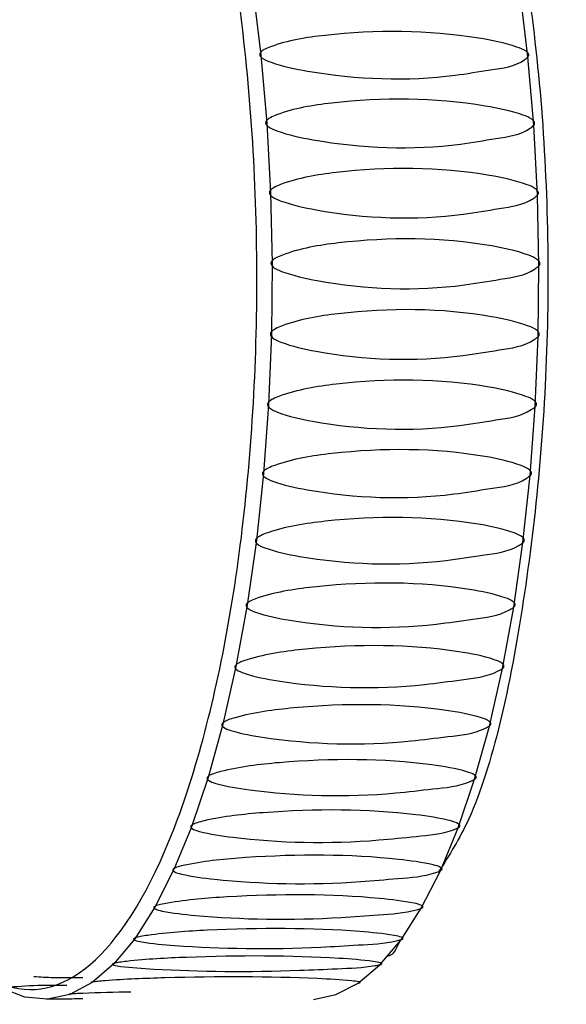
# Model space of a CAD drawing. Header units: millimetres. Extents: x 570 to 981, y 326 to 757.
# Tile 13 of 71: x 687.43 to 689.52, y 424.74 to 428.49. Entities that reach past the tile are written whole.
import ezdxf

# ---------------------------------------------------------------- set-up
doc = ezdxf.new("R2010")
doc.units = ezdxf.units.MM
doc.styles.add('SLDTEXTSTYLE0', font='TXT', dxfattribs={"width": 0.75})
doc.dimstyles.new('SLDDIMSTYLE0', dxfattribs={"dimtxt": 3.5, "dimasz": 3.556, "dimexe": 0, "dimexo": 0.0625, "dimgap": 0.875, "dimtad": 1, "dimdec": 0, "dimlfac": 2, "dimrnd": 1e-09, "dimzin": 12, "dimdsep": 46, "dimtxsty": 'SLDTEXTSTYLE0', "dimblk1": 'CLOSED', "dimblk2": 'CLOSED', "dimsah": 1, "dimcen": 0.09, "dimadec": 0, "dimazin": 3, "dimtfac": 1, "dimtofl": 0, "dimtmove": 0, "dimatfit": 3, "dimldrblk": 'CLOSED', "dimfxl": 0, "dimfrac": 2, "dimtolj": 1, "dimtzin": 12, "dimarcsym": 0})

# ---------------------------------------------------------------- blocks, each defined once
blk = doc.blocks.new('_Closed')
at = {"color": 0, "linetype": 'ByBlock', "lineweight": -2}
for p, q in [((-1, 0.166667), (0, 0)), ((-1, 0.166667), (-1, -0.166667)), ((0, 0), (-1, -0.166667)), ((0, 0), (-1, 0))]:
    blk.add_line(p, q, dxfattribs=at)
blk = doc.blocks.new('_D')
at = {"color": 7, "linetype": 'Continuous', "lineweight": 0}
for p, q in [((680.8022, 499.8879), (749.4687, 499.8879)), ((748.4687, 325.8258), (748.4687, 499.8879)), ((655.6233, 325.8258), (749.4687, 325.8258))]:
    blk.add_line(p, q, dxfattribs=at)
at = {"color": 7, "linetype": 'Continuous', "lineweight": 18, "xscale": 3.556, "yscale": 3.556}
for p, rotation in [((748.4687, 499.8879), 90.0000000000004), ((748.4687, 325.8258), 270.0000000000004)]:
    blk.add_blockref('_Closed', p, dxfattribs=dict(at, rotation=rotation))
at = {"color": 7, "linetype": 'Continuous', "lineweight": 18, "insert": (743.9569, 416.8584), "char_height": 3.5, "attachment_point": 1, "rotation": 90, "style": 'SLDTEXTSTYLE0'}
blk.add_mtext('348', dxfattribs=at)

msp = doc.modelspace()

# ---------------------------------------------------------------- linework, layer by layer
at = {"color": 7, "linetype": 'Continuous', "lineweight": 25}
for p, q in [((688.3216, 428.6097), (688.3522, 428.3576)), ((689.3699, 428.3494), (689.3397, 428.6019)), ((688.3522, 428.3576), (688.3749, 428.0972)), ((689.3921, 428.0888), (689.3699, 428.3494)), ((688.3749, 428.0972), (688.3892, 427.8311)), ((689.4062, 427.8226), (689.3921, 428.0888)), ((688.3892, 427.8311), (688.3952, 427.5619)), ((689.4118, 427.5533), (689.4062, 427.8226)), ((688.3952, 427.5619), (688.3928, 427.2921)), ((689.4091, 427.2836), (689.4118, 427.5533)), ((688.3928, 427.2921), (688.382, 427.0244)), ((689.398, 427.016), (689.4091, 427.2836)), ((688.382, 427.0244), (688.3628, 426.7613)), ((689.3786, 426.7531), (689.398, 427.016)), ((688.3628, 426.7613), (688.3355, 426.5054)), ((689.3512, 426.4974), (689.3786, 426.7531)), ((688.3355, 426.5054), (688.3004, 426.2592)), ((689.316, 426.2515), (689.3512, 426.4974)), ((688.3004, 426.2592), (688.2577, 426.0249)), ((689.2732, 426.0176), (689.316, 426.2515)), ((688.2577, 426.0249), (688.208, 425.8049)), ((689.2234, 425.7981), (689.2732, 426.0176)), ((688.208, 425.8049), (688.1516, 425.6013)), ((689.167, 425.595), (689.2234, 425.7981)), ((688.1516, 425.6013), (688.087, 425.4101)), ((689.1045, 425.4103), (689.167, 425.595)), ((688.087, 425.4101), (688.0213, 425.2506)), ((689.0365, 425.2458), (689.1045, 425.4103)), ((688.0213, 425.2506), (687.9488, 425.1072)), ((688.9636, 425.1031), (689.0365, 425.2458)), ((687.9488, 425.1072), (687.8721, 424.9869)), ((688.8866, 424.9834), (688.9636, 425.1031)), ((687.8721, 424.9869), (687.7921, 424.8908)), ((688.8063, 424.8881), (688.8866, 424.9834)), ((687.7921, 424.8908), (687.7094, 424.8198)), ((688.7234, 424.818), (688.8063, 424.8881)), ((687.4536, 424.7637), (687.3685, 424.7978)), ((687.7094, 424.8198), (687.6249, 424.7748)), ((688.6387, 424.7738), (688.7234, 424.818)), ((687.5393, 424.756), (687.4536, 424.7637)), ((687.6249, 424.7748), (687.5393, 424.756)), ((688.5531, 424.7558), (688.6387, 424.7738))]:
    msp.add_line(p, q, dxfattribs=at)
for points, knots in [([(686.6712, 426.5777), (686.7142, 426.2842), (686.8047, 425.6662), (687.0764, 425.0267), (687.4064, 424.7306), (687.7494, 424.8595), (688.0498, 425.3896), (688.2636, 426.2428), (688.3572, 427.2882), (688.3164, 428.3671), (688.1472, 429.3151), (687.8759, 429.9868), (687.544, 430.2794), (687.1991, 430.1526), (686.9057, 429.6131), (686.7237, 428.9939), (686.6903, 428.5619), (686.6835, 428.474)], [0, 0, 0, 0, 0.063948, 0.134607, 0.205193, 0.275748, 0.346311, 0.416902, 0.487542, 0.558198, 0.628863, 0.699528, 0.770184, 0.840824, 0.911415, 0.981977, 1, 1, 1, 1]), ([(688.9403, 429.954), (688.9516, 429.9447), (689.0716, 429.8457), (689.2537, 429.2904), (689.4256, 428.3755), (689.4661, 427.2829), (689.3697, 426.2586), (689.2103, 425.5256), (689.0701, 425.3053), (689.0309, 425.2437)], [0, 0, 0, 0, 0.019004, 0.200903, 0.383722, 0.565631, 0.747488, 0.929395, 1, 1, 1, 1]), ([(689.3705, 428.3494), (689.3712, 428.3505), (689.3727, 428.3529), (689.3734, 428.357), (689.3723, 428.3612), (689.3689, 428.3661), (689.3551, 428.3772), (689.2924, 428.4006), (689.0367, 428.4519), (688.7163, 428.4532), (688.4462, 428.411), (688.3702, 428.3802), (688.3575, 428.3725), (688.3516, 428.3674), (688.3487, 428.3622), (688.3481, 428.3593), (688.3483, 428.3577), (688.3483, 428.3576)], [0, 0, 0, 0, 0.003996, 0.008036, 0.011493, 0.015794, 0.023727, 0.058285, 0.1948, 0.743432, 0.947944, 0.972947, 0.981995, 0.99173, 0.995615, 0.999539, 1, 1, 1, 1]), ([(688.3483, 428.3576), (688.3485, 428.3565), (688.349, 428.3539), (688.3523, 428.3491), (688.3655, 428.3383), (688.4257, 428.3152), (688.6698, 428.265), (688.9584, 428.2537), (689.2256, 428.3007), (689.3275, 428.3134), (689.3659, 428.3456), (689.3705, 428.3494)], [0, 0, 0, 0, 0.003064, 0.007386, 0.015282, 0.049052, 0.182462, 0.718187, 0.849928, 0.982089, 1, 1, 1, 1]), ([(689.3928, 428.0888), (689.3936, 428.09), (689.3951, 428.0924), (689.3959, 428.0966), (689.3949, 428.1009), (689.3917, 428.106), (689.3783, 428.1174), (689.3163, 428.1414), (689.0622, 428.1942), (688.7419, 428.1956), (688.4704, 428.1521), (688.3935, 428.1205), (688.3806, 428.1125), (688.3745, 428.1073), (688.3714, 428.1019), (688.3707, 428.0989), (688.3708, 428.0973), (688.3708, 428.0972)], [0, 0, 0, 0, 0.003996, 0.008036, 0.011493, 0.015794, 0.023727, 0.058285, 0.194799, 0.743427, 0.947938, 0.972941, 0.981989, 0.991724, 0.995609, 0.999533, 1, 1, 1, 1]), ([(688.3708, 428.0972), (688.371, 428.0961), (688.3715, 428.0934), (688.3746, 428.0885), (688.3874, 428.0774), (688.4469, 428.0537), (688.6894, 428.0023), (688.9777, 427.9907), (689.2464, 428.0388), (689.3486, 428.0519), (689.3881, 428.0849), (689.3928, 428.0888)], [0, 0, 0, 0, 0.003058, 0.007379, 0.015276, 0.049046, 0.182457, 0.718186, 0.849927, 0.982089, 1, 1, 1, 1]), ([(689.4069, 427.8226), (689.4077, 427.8238), (689.4093, 427.8262), (689.4102, 427.8305), (689.4094, 427.8349), (689.4063, 427.84), (689.3932, 427.8516), (689.332, 427.8761), (689.0796, 427.9299), (688.7593, 427.9314), (688.4865, 427.887), (688.4085, 427.8548), (688.3954, 427.8467), (688.3891, 427.8414), (688.3858, 427.8359), (688.3851, 427.8329), (688.3852, 427.8313), (688.3852, 427.8311)], [0, 0, 0, 0, 0.003996, 0.008036, 0.011493, 0.015794, 0.023727, 0.058285, 0.1948, 0.74343, 0.947942, 0.972945, 0.981993, 0.991728, 0.995613, 0.999537, 1, 1, 1, 1]), ([(688.3852, 427.8311), (688.3853, 427.83), (688.3857, 427.8273), (688.3887, 427.8223), (688.4011, 427.811), (688.4598, 427.7869), (688.7007, 427.7347), (688.9886, 427.723), (689.2589, 427.7719), (689.3615, 427.7851), (689.402, 427.8186), (689.4069, 427.8226)], [0, 0, 0, 0, 0.003062, 0.007384, 0.01528, 0.04905, 0.18246, 0.718187, 0.849927, 0.982089, 1, 1, 1, 1]), ([(689.4126, 427.5533), (689.4134, 427.5545), (689.4151, 427.5569), (689.4161, 427.5612), (689.4155, 427.5657), (689.4126, 427.5709), (689.3998, 427.5826), (689.3394, 427.6073), (689.0886, 427.6616), (688.7684, 427.663), (688.4942, 427.6182), (688.4152, 427.5857), (688.4018, 427.5776), (688.3954, 427.5722), (688.392, 427.5668), (688.3912, 427.5637), (688.3911, 427.562), (688.3911, 427.5619)], [0, 0, 0, 0, 0.003996, 0.008036, 0.011493, 0.015794, 0.023727, 0.058285, 0.194801, 0.743434, 0.947947, 0.97295, 0.981998, 0.991733, 0.995618, 0.999542, 1, 1, 1, 1]), ([(688.3911, 427.5619), (688.3913, 427.5607), (688.3915, 427.558), (688.3943, 427.553), (688.4064, 427.5416), (688.4644, 427.5174), (688.7037, 427.465), (688.9912, 427.4532), (689.263, 427.5023), (689.366, 427.5155), (689.4076, 427.5493), (689.4126, 427.5533)], [0, 0, 0, 0, 0.003067, 0.007388, 0.015285, 0.049055, 0.182464, 0.718188, 0.849928, 0.982089, 1, 1, 1, 1]), ([(689.4098, 427.2836), (689.4107, 427.2848), (689.4125, 427.2872), (689.4137, 427.2915), (689.4131, 427.2959), (689.4104, 427.3011), (689.398, 427.3128), (689.3384, 427.3374), (689.0893, 427.3917), (688.7691, 427.3932), (688.4935, 427.3483), (688.4135, 427.3159), (688.3999, 427.3078), (688.3933, 427.3025), (688.3897, 427.297), (688.3888, 427.2939), (688.3887, 427.2923), (688.3887, 427.2921)], [0, 0, 0, 0, 0.003996, 0.008036, 0.011493, 0.015794, 0.023727, 0.058285, 0.194801, 0.743434, 0.947947, 0.972951, 0.981998, 0.991734, 0.995618, 0.999543, 1, 1, 1, 1]), ([(688.3887, 427.2921), (688.3888, 427.291), (688.389, 427.2883), (688.3916, 427.2833), (688.4034, 427.2719), (688.4606, 427.2478), (688.6982, 427.1957), (688.9854, 427.184), (689.2587, 427.2328), (689.3621, 427.2459), (689.4048, 427.2795), (689.4098, 427.2836)], [0, 0, 0, 0, 0.003067, 0.007389, 0.015285, 0.049055, 0.182465, 0.718188, 0.849928, 0.982089, 1, 1, 1, 1]), ([(689.3987, 427.016), (689.3996, 427.0172), (689.4015, 427.0195), (689.4028, 427.0238), (689.4024, 427.0282), (689.3998, 427.0333), (689.3878, 427.0448), (689.3289, 427.0692), (689.0816, 427.1229), (688.7614, 427.1244), (688.4844, 427.0799), (688.4034, 427.0479), (688.3895, 427.0399), (688.3828, 427.0346), (688.379, 427.0292), (688.378, 427.0262), (688.3779, 427.0246), (688.3778, 427.0244)], [0, 0, 0, 0, 0.003996, 0.008036, 0.011493, 0.015794, 0.023727, 0.058286, 0.194801, 0.743435, 0.947949, 0.972952, 0.982, 0.991735, 0.99562, 0.999544, 1, 1, 1, 1]), ([(688.3778, 427.0244), (688.3779, 427.0233), (688.378, 427.0206), (688.3805, 427.0157), (688.3919, 427.0045), (688.4484, 426.9807), (688.6844, 426.9293), (688.9712, 426.9178), (689.246, 426.9659), (689.3499, 426.9788), (689.3935, 427.012), (689.3987, 427.016)], [0, 0, 0, 0, 0.003069, 0.00739, 0.015287, 0.049056, 0.182466, 0.718189, 0.849928, 0.982089, 1, 1, 1, 1]), ([(689.3793, 426.7531), (689.3803, 426.7542), (689.3822, 426.7566), (689.3837, 426.7607), (689.3834, 426.765), (689.381, 426.77), (689.3693, 426.7813), (689.3112, 426.8051), (689.0655, 426.8578), (688.7454, 426.8593), (688.467, 426.8157), (688.385, 426.7843), (688.3709, 426.7765), (688.364, 426.7713), (688.36, 426.766), (688.3589, 426.7631), (688.3587, 426.7615), (688.3587, 426.7613)], [0, 0, 0, 0, 0.003996, 0.008036, 0.011493, 0.015794, 0.023727, 0.058286, 0.194802, 0.74344, 0.947955, 0.972958, 0.982006, 0.991741, 0.995626, 0.99955, 1, 1, 1, 1]), ([(688.3587, 426.7613), (688.3587, 426.7602), (688.3588, 426.7576), (688.3611, 426.7528), (688.3722, 426.7418), (688.4279, 426.7186), (688.6623, 426.6685), (688.9488, 426.6573), (689.225, 426.7042), (689.3293, 426.7168), (689.374, 426.7492), (689.3793, 426.7531)], [0, 0, 0, 0, 0.003075, 0.007397, 0.015293, 0.049063, 0.182471, 0.718191, 0.849929, 0.982089, 1, 1, 1, 1]), ([(689.3519, 426.4974), (689.3528, 426.4986), (689.3548, 426.5008), (689.3564, 426.5048), (689.3563, 426.509), (689.354, 426.5138), (689.3427, 426.5247), (689.2853, 426.5478), (689.0412, 426.5989), (688.7211, 426.6004), (688.4414, 426.5581), (688.3585, 426.5277), (688.3441, 426.5201), (688.3371, 426.5151), (688.3329, 426.51), (688.3317, 426.5071), (688.3315, 426.5056), (688.3315, 426.5054)], [0, 0, 0, 0, 0.003996, 0.008036, 0.011493, 0.015794, 0.023727, 0.058286, 0.194804, 0.743446, 0.947963, 0.972966, 0.982014, 0.99175, 0.995634, 0.999559, 1, 1, 1, 1]), ([(688.3315, 426.5054), (688.3315, 426.5044), (688.3314, 426.5018), (688.3336, 426.4972), (688.3443, 426.4866), (688.3993, 426.4641), (688.6322, 426.4157), (688.9184, 426.4049), (689.1961, 426.4502), (689.3007, 426.4623), (689.3464, 426.4937), (689.3519, 426.4974)], [0, 0, 0, 0, 0.003083, 0.007405, 0.015301, 0.049071, 0.182478, 0.718193, 0.849931, 0.982089, 1, 1, 1, 1]), ([(689.3165, 426.2515), (689.3176, 426.2526), (689.3196, 426.2547), (689.3213, 426.2586), (689.3213, 426.2625), (689.3192, 426.2672), (689.3082, 426.2776), (689.2515, 426.2997), (689.009, 426.3487), (688.689, 426.3502), (688.408, 426.3096), (688.3241, 426.2805), (688.3095, 426.2732), (688.3023, 426.2684), (688.298, 426.2635), (688.2967, 426.2608), (688.2964, 426.2593), (688.2964, 426.2592)], [0, 0, 0, 0, 0.003996, 0.008036, 0.011493, 0.015794, 0.023727, 0.058287, 0.194805, 0.743451, 0.947968, 0.972972, 0.98202, 0.991755, 0.99564, 0.999565, 1, 1, 1, 1]), ([(688.2964, 426.2592), (688.2964, 426.2581), (688.2962, 426.2557), (688.2983, 426.2513), (688.3087, 426.2411), (688.363, 426.2196), (688.5944, 426.1735), (688.8802, 426.1632), (689.1593, 426.2063), (689.2643, 426.2179), (689.311, 426.2479), (689.3165, 426.2515)], [0, 0, 0, 0, 0.003089, 0.007411, 0.015307, 0.049076, 0.182483, 0.718195, 0.849932, 0.982089, 1, 1, 1, 1]), ([(689.2737, 426.0176), (689.2748, 426.0187), (689.2769, 426.0207), (689.2787, 426.0243), (689.2788, 426.0281), (689.2769, 426.0325), (689.2662, 426.0423), (689.2102, 426.0633), (688.9691, 426.1097), (688.6492, 426.1112), (688.3669, 426.0726), (688.2822, 426.045), (688.2673, 426.0381), (688.26, 426.0336), (688.2555, 426.029), (688.2542, 426.0264), (688.2539, 426.025), (688.2538, 426.0249)], [0, 0, 0, 0, 0.003996, 0.008036, 0.011493, 0.015794, 0.023727, 0.058285, 0.194799, 0.743428, 0.94794, 0.972943, 0.98199, 0.991726, 0.99561, 0.999535, 1, 1, 1, 1]), ([(688.2538, 426.0249), (688.2538, 426.0239), (688.2535, 426.0216), (688.2555, 426.0174), (688.2655, 426.0078), (688.3192, 425.9875), (688.5492, 425.944), (688.8347, 425.9343), (689.1151, 425.975), (689.2205, 425.9859), (689.2681, 426.0143), (689.2737, 426.0176)], [0, 0, 0, 0, 0.003059, 0.007381, 0.015277, 0.049047, 0.182458, 0.718186, 0.849927, 0.982089, 1, 1, 1, 1]), ([(689.2238, 425.7981), (689.2249, 425.7991), (689.2271, 425.801), (689.229, 425.8043), (689.2293, 425.8078), (689.2274, 425.8119), (689.2171, 425.8212), (689.1617, 425.8407), (688.922, 425.8842), (688.6021, 425.8855), (688.3187, 425.8494), (688.2331, 425.8237), (688.218, 425.8172), (688.2106, 425.813), (688.206, 425.8087), (688.2046, 425.8063), (688.2042, 425.805), (688.2042, 425.8049)], [0, 0, 0, 0, 0.003996, 0.008036, 0.011494, 0.015795, 0.023728, 0.058289, 0.194812, 0.743477, 0.948002, 0.973007, 0.982055, 0.991791, 0.995676, 0.999601, 1, 1, 1, 1]), ([(688.2042, 425.8049), (688.2041, 425.804), (688.2038, 425.8018), (688.2056, 425.7979), (688.2154, 425.789), (688.2684, 425.7701), (688.4971, 425.7296), (688.7823, 425.7206), (689.0639, 425.7584), (689.1697, 425.7685), (689.2181, 425.795), (689.2238, 425.7981)], [0, 0, 0, 0, 0.003125, 0.007447, 0.015343, 0.049111, 0.182512, 0.718205, 0.849937, 0.98209, 1, 1, 1, 1]), ([(689.1674, 425.595), (689.1685, 425.5959), (689.1707, 425.5976), (689.1727, 425.6007), (689.1731, 425.604), (689.1714, 425.6077), (689.1613, 425.6162), (689.1065, 425.6342), (688.8681, 425.6742), (688.5482, 425.6755), (688.2637, 425.6421), (688.1774, 425.6185), (688.1621, 425.6126), (688.1545, 425.6087), (688.1498, 425.6047), (688.1483, 425.6025), (688.1479, 425.6014), (688.1479, 425.6013)], [0, 0, 0, 0, 0.003996, 0.008036, 0.011494, 0.015795, 0.023729, 0.05829, 0.194815, 0.743487, 0.948015, 0.97302, 0.982068, 0.991804, 0.995689, 0.999614, 1, 1, 1, 1]), ([(688.1479, 425.6013), (688.1477, 425.6004), (688.1474, 425.5984), (688.1491, 425.5948), (688.1586, 425.5866), (688.2111, 425.5693), (688.4386, 425.5324), (688.7235, 425.5241), (689.0063, 425.5587), (689.1123, 425.5679), (689.1615, 425.5921), (689.1674, 425.595)], [0, 0, 0, 0, 0.003138, 0.00746, 0.015356, 0.049123, 0.182523, 0.718208, 0.849939, 0.98209, 1, 1, 1, 1]), ([(689.1048, 425.4103), (689.106, 425.4111), (689.1082, 425.4127), (689.1104, 425.4155), (689.1108, 425.4184), (689.1092, 425.4218), (689.0994, 425.4294), (689.0451, 425.4456), (688.8079, 425.4819), (688.4881, 425.4831), (688.2026, 425.4529), (688.1155, 425.4315), (688.1001, 425.4262), (688.0924, 425.4227), (688.0876, 425.4191), (688.0854, 425.4164), (688.085, 425.4135), (688.0859, 425.4115), (688.0868, 425.4104), (688.087, 425.4101)], [0, 0, 0, 0, 0.0039606, 0.0079651, 0.0113919, 0.0156548, 0.0235182, 0.0577727, 0.1930872, 0.7368938, 0.9396076, 0.964391, 0.973359, 0.9830088, 0.9868592, 0.9907491, 0.9941851, 0.9983975, 1, 1, 1, 1]), ([(688.087, 425.4101), (688.0882, 425.409), (688.0958, 425.4024), (688.1485, 425.3876), (688.3729, 425.3534), (688.659, 425.3468), (688.9426, 425.3777), (689.0489, 425.3859), (689.0989, 425.4077), (689.1048, 425.4103)], [0, 0, 0, 0, 0.006324, 0.040402, 0.175025, 0.715624, 0.848563, 0.981926, 1, 1, 1, 1]), ([(689.0368, 425.2458), (689.038, 425.2465), (689.0403, 425.2479), (689.0425, 425.2504), (689.043, 425.2529), (689.0415, 425.2559), (689.0319, 425.2626), (688.9781, 425.277), (688.742, 425.3091), (688.4222, 425.3102), (688.1359, 425.2833), (688.0482, 425.2645), (688.0326, 425.2598), (688.0248, 425.2567), (688.0198, 425.2535), (688.0181, 425.2517), (688.0177, 425.2507), (688.0176, 425.2506)], [0, 0, 0, 0, 0.003995, 0.008034, 0.01149, 0.01579, 0.023722, 0.058272, 0.194757, 0.743267, 0.947734, 0.972732, 0.981778, 0.991511, 0.995395, 0.999318, 1, 1, 1, 1]), ([(688.0176, 425.2506), (688.0175, 425.25), (688.0171, 425.2485), (688.0185, 425.2457), (688.0276, 425.2392), (688.0791, 425.2255), (688.3046, 425.1965), (688.589, 425.1901), (688.8737, 425.2172), (688.9802, 425.2243), (689.0308, 425.2435), (689.0368, 425.2458)], [0, 0, 0, 0, 0.002842, 0.0071648, 0.015063, 0.0488404, 0.1822802, 0.7181247, 0.8498944, 0.9820846, 1, 1, 1, 1]), ([(688.964, 425.1031), (688.9652, 425.1037), (688.9676, 425.1048), (688.9699, 425.1069), (688.9704, 425.1091), (688.969, 425.1117), (688.9596, 425.1174), (688.9062, 425.1297), (688.6711, 425.1574), (688.3513, 425.1584), (688.0641, 425.1352), (687.9759, 425.119), (687.9602, 425.115), (687.9523, 425.1123), (687.9472, 425.1096), (687.9456, 425.1081), (687.9451, 425.1073), (687.945, 425.1072)], [0, 0, 0, 0, 0.003995, 0.008035, 0.011492, 0.015793, 0.023725, 0.058281, 0.194787, 0.74338, 0.947878, 0.972879, 0.981926, 0.991661, 0.995545, 0.999469, 1, 1, 1, 1]), ([(687.945, 425.1072), (687.9448, 425.1067), (687.9443, 425.1054), (687.9457, 425.1029), (687.9546, 425.0974), (688.0057, 425.0857), (688.2303, 425.0611), (688.5146, 425.0557), (688.8001, 425.0787), (688.9068, 425.0847), (688.9579, 425.1011), (688.964, 425.1031)], [0, 0, 0, 0, 0.002994, 0.007316, 0.015213, 0.048985, 0.182405, 0.718168, 0.849917, 0.982087, 1, 1, 1, 1]), ([(688.8871, 424.9834), (688.8883, 424.9839), (688.8907, 424.9849), (688.8931, 424.9866), (688.8937, 424.9884), (688.8924, 424.9905), (688.8831, 424.9953), (688.8301, 425.0054), (688.5957, 425.0284), (688.276, 425.0292), (687.9882, 425.0099), (687.8995, 424.9966), (687.8836, 424.9932), (687.8757, 424.9911), (687.8705, 424.9888), (687.8688, 424.9876), (687.8683, 424.9869), (687.8683, 424.9869)], [0, 0, 0, 0, 0.003996, 0.008036, 0.011493, 0.015793, 0.023727, 0.058284, 0.194797, 0.743419, 0.947928, 0.972931, 0.981979, 0.991714, 0.995598, 0.999523, 1, 1, 1, 1]), ([(687.8683, 424.9869), (687.868, 424.9864), (687.8675, 424.9853), (687.8688, 424.9833), (687.8776, 424.9788), (687.9284, 424.9693), (688.1523, 424.9493), (688.4364, 424.945), (688.7225, 424.9636), (688.8294, 424.9685), (688.881, 424.9818), (688.8871, 424.9834)], [0, 0, 0, 0, 0.003047, 0.007369, 0.015266, 0.049036, 0.182449, 0.718183, 0.849925, 0.982088, 1, 1, 1, 1]), ([(688.8828, 424.9824), (688.8728, 424.9592), (688.8577, 424.9241), (688.8393, 424.921), (688.8331, 424.9199)], [0, 0, 0, 0, 0.663429, 1, 1, 1, 1]), ([(688.8069, 424.8881), (688.8081, 424.8885), (688.8105, 424.8892), (688.8129, 424.8906), (688.8136, 424.892), (688.8123, 424.8936), (688.8032, 424.8972), (688.7505, 424.9051), (688.5167, 424.9231), (688.197, 424.9239), (687.9087, 424.9086), (687.8196, 424.8983), (687.8037, 424.8957), (687.7956, 424.894), (687.7904, 424.8923), (687.7887, 424.8913), (687.7882, 424.8908), (687.7881, 424.8908)], [0, 0, 0, 0, 0.003996, 0.008036, 0.011493, 0.015793, 0.023726, 0.058283, 0.194793, 0.743405, 0.94791, 0.972912, 0.981959, 0.991694, 0.995579, 0.999503, 1, 1, 1, 1]), ([(687.7881, 424.8908), (687.7879, 424.8904), (687.7873, 424.8896), (687.7886, 424.888), (687.7972, 424.8845), (687.8477, 424.8773), (688.0711, 424.8622), (688.3551, 424.8589), (688.6417, 424.8729), (688.7488, 424.8766), (688.8007, 424.8869), (688.8069, 424.8881)], [0, 0, 0, 0, 0.0030275, 0.0073495, 0.0152462, 0.0490173, 0.1824323, 0.7181771, 0.8499223, 0.982088, 1, 1, 1, 1]), ([(687.6746, 424.8385), (687.6376, 424.8376), (687.5775, 424.8362), (687.5126, 424.8402), (687.4875, 424.8417)], [0, 0, 0, 0, 0.613604, 1, 1, 1, 1]), ([(688.7241, 424.818), (688.7253, 424.8183), (688.7277, 424.8188), (688.7302, 424.8197), (688.7309, 424.8207), (688.7296, 424.8218), (688.7206, 424.8243), (688.6681, 424.8299), (688.4349, 424.8428), (688.1152, 424.8434), (687.8264, 424.8324), (687.737, 424.8251), (687.721, 424.8233), (687.7129, 424.8221), (687.7077, 424.8209), (687.7059, 424.8202), (687.7054, 424.8199), (687.7053, 424.8198)], [0, 0, 0, 0, 0.003996, 0.008035, 0.011492, 0.015793, 0.023726, 0.058283, 0.194791, 0.743398, 0.947901, 0.972903, 0.98195, 0.991685, 0.99557, 0.999494, 1, 1, 1, 1]), ([(687.3644, 424.7978), (687.3641, 424.798), (687.3636, 424.7985), (687.3648, 424.7994), (687.3732, 424.8014), (687.4237, 424.8058), (687.5031, 424.8107), (687.5817, 424.8106), (687.6133, 424.8105)], [0, 0, 0, 0, 0.011176, 0.027035, 0.056009, 0.179923, 0.669452, 1, 1, 1, 1]), ([(687.8573, 424.7838), (687.7967, 424.7826), (687.7268, 424.7812), (687.6526, 424.7777), (687.6365, 424.7767), (687.6284, 424.776), (687.6232, 424.7753), (687.6214, 424.775), (687.6208, 424.7748), (687.6208, 424.7748)], [0, 0, 0, 0, 0.758729, 0.874568, 0.916485, 0.961589, 0.979587, 0.997768, 1, 1, 1, 1]), ([(687.6747, 424.7575), (687.6463, 424.7573), (687.6087, 424.757), (687.5671, 424.7566), (687.551, 424.7563), (687.5429, 424.7562), (687.5376, 424.7561), (687.5358, 424.756), (687.5353, 424.756), (687.5352, 424.756)], [0, 0, 0, 0, 0.5954948, 0.7897713, 0.8600714, 0.9357161, 0.9658996, 0.9963923, 1, 1, 1, 1])]:
    msp.add_open_spline(points, degree=3, knots=knots, dxfattribs=at)

# ---------------------------------------------------------------- dimensions: what is measured, and where the dimension line sits
at = {"color": 7, "linetype": 'Continuous', "lineweight": 18}
dim = msp.add_linear_dim(base=(748.4687, 499.8879), p1=(654.6233, 325.8258), p2=(679.8022, 499.8879), angle=90, dimstyle='SLDDIMSTYLE0', dxfattribs=at)
dim.commit()
dim.dimension.update_dxf_attribs({"geometry": '_D', "text_midpoint": (748.4687, 420.7376), "dimtype": 160})

doc.saveas('drawing.dxf')
